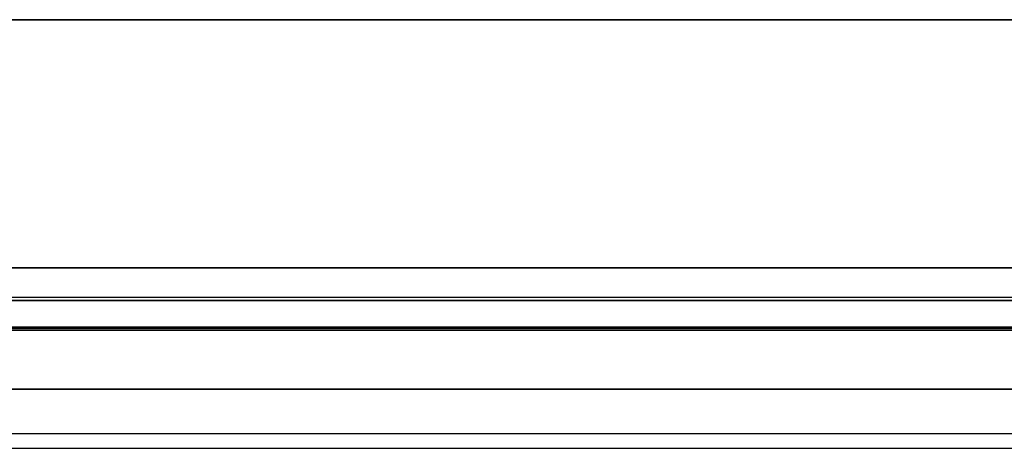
# Model space of a CAD drawing. Header units: millimetres. Extents: x -175 to 175, y -101 to 102.
# Tile 122 of 133: x 55 to 89, y 68 to 82. Entities that reach past the tile are written whole.
import ezdxf

# ---------------------------------------------------------------- set-up
doc = ezdxf.new("R2010")
doc.units = ezdxf.units.MM
doc.layers.add('Livello 01', color=7, linetype='Continuous')

msp = doc.modelspace()

# ---------------------------------------------------------------- linework, layer by layer
at = {"layer": 'Livello 01', "color": 254, "true_color": 0xcad1ee}
for p, q in [((-142, 82, 62.5), (142, 82, 62.5)), ((-142, 82, 60.5), (142, 82, 60.5)), ((142, 82, -283.5), (-142, 82, -283.5)), ((142, 82, -281.5), (-142, 82, -281.5)), ((-142, 73.6, 52.025), (142, 73.6, 52.025)), ((142, 73.6, -273.025), (-142, 73.6, -273.025)), ((142, 72.6, 55.5), (-142, 72.6, 55.5)), ((142, 72.6, -276.5), (-142, 72.6, -276.5)), ((-142, 71.6, 52.025), (142, 71.6, 52.025)), ((142, 71.6, -273.025), (-142, 71.6, -273.025)), ((142, 71.55, 46.5), (-142, 71.55, 46.5)), ((142, 71.55, 48.5), (-142, 71.55, 48.5)), ((142, 71.55, -267.5), (-142, 71.55, -267.5)), ((142, 71.55, -269.5), (-142, 71.55, -269.5)), ((-142, 71.5, 54.025), (142, 71.5, 54.025)), ((142, 71.5, -275.025), (-142, 71.5, -275.025)), ((-142, 69.5, 54.025), (142, 69.5, 54.025)), ((142, 69.5, -275.025), (-142, 69.5, -275.025)), ((-142, 68, -196.5), (142, 68, -196.5)), ((-142, 68, -24.5), (142, 68, -24.5)), ((-142, 67.5, -198.5), (142, 67.5, -198.5)), ((-142, 67.5, -22.5), (142, 67.5, -22.5))]:
    msp.add_line(p, q, dxfattribs=at)
for points in [[(-142, 73.6, 55.5), (142, 73.6, 55.5)], [(142, 73.6, 48.55), (-142, 73.6, 48.55)], [(142, 73.6, -276.5), (-142, 73.6, -276.5)], [(-142, 73.6, -269.55), (142, 73.6, -269.55)], [(-142, 72.5, 62.5), (142, 72.5, 62.5)], [(-142, 72.5, 60.5), (142, 72.5, 60.5)], [(142, 72.5, -283.5), (-142, 72.5, -283.5)], [(142, 72.5, -281.5), (-142, 72.5, -281.5)], [(142, 71.6, 55.5), (-142, 71.6, 55.5)], [(142, 71.6, 48.55), (-142, 71.6, 48.55)], [(-142, 71.6, -276.5), (142, 71.6, -276.5)], [(-142, 71.6, -269.55), (142, 71.6, -269.55)], [(-142, 71.5, 59.5), (142, 71.5, 59.5)], [(142, 71.5, 48.55), (-142, 71.5, 48.55)], [(142, 71.5, -280.5), (-142, 71.5, -280.5)], [(-142, 71.5, -269.55), (142, 71.5, -269.55)], [(-142, 69.5, 59.5), (142, 69.5, 59.5)], [(142, 69.5, 48.55), (-142, 69.5, 48.55)], [(142, 69.5, -280.5), (-142, 69.5, -280.5)], [(-142, 69.5, -269.55), (142, 69.5, -269.55)]]:
    msp.add_open_spline(points, degree=1, dxfattribs=at)

doc.saveas('drawing.dxf')
